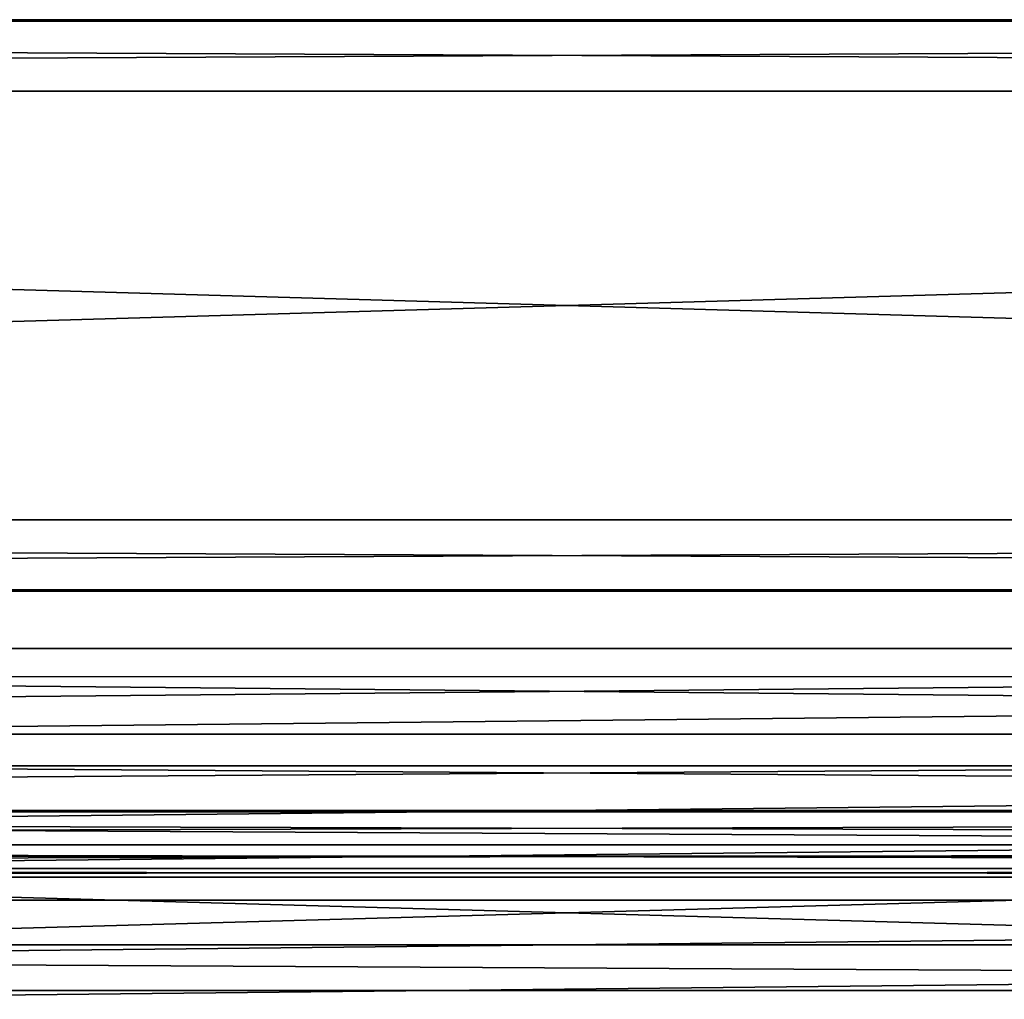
# Model space of a CAD drawing. Header units: millimetres. Extents: x -52 to 52, y -38 to 18.
# Tile 87 of 126: x -4 to 3, y 11 to 18. Entities that reach past the tile are written whole.
import ezdxf

# ---------------------------------------------------------------- set-up
doc = ezdxf.new("R2010")
doc.units = ezdxf.units.MM
doc.header["$LTSCALE"] = 65.185185
for name, color, linetype in [('14', 7, 'CONTINUOUS'), ('17', 7, 'CONTINUOUS'), ('2', 7, 'CONTINUOUS'), ('20', 7, 'CONTINUOUS'), ('23', 7, 'CONTINUOUS'), ('27', 7, 'CONTINUOUS'), ('31', 7, 'CONTINUOUS'), ('38', 7, 'CONTINUOUS'), ('39', 7, 'CONTINUOUS'), ('4', 7, 'CONTINUOUS'), ('524', 7, 'CONTINUOUS'), ('525', 7, 'CONTINUOUS'), ('527', 7, 'CONTINUOUS'), ('529', 7, 'CONTINUOUS'), ('530', 7, 'CONTINUOUS'), ('532', 7, 'CONTINUOUS'), ('534', 7, 'CONTINUOUS'), ('536', 7, 'CONTINUOUS'), ('550', 7, 'CONTINUOUS'), ('551', 7, 'CONTINUOUS'), ('552', 7, 'CONTINUOUS'), ('555', 7, 'CONTINUOUS'), ('556', 7, 'CONTINUOUS'), ('568', 7, 'CONTINUOUS'), ('569', 7, 'CONTINUOUS'), ('570', 7, 'CONTINUOUS'), ('571', 7, 'CONTINUOUS'), ('65', 7, 'CONTINUOUS'), ('69', 7, 'CONTINUOUS'), ('74', 7, 'CONTINUOUS'), ('78', 7, 'CONTINUOUS'), ('95', 7, 'CONTINUOUS'), ('99', 7, 'CONTINUOUS')]:
    doc.layers.add(name, color=color, linetype=linetype)

msp = doc.modelspace()

# ---------------------------------------------------------------- linework, layer by layer
at = {"layer": '14', "linetype": 'Continuous'}
for points in [[(38.25, 13, -26.5875), (-38.25, 13, -26.5875), (38.25, 12.4564, -26.5399), (38.25, 13, -26.5875)], [(-38.25, 13, -26.5875), (-38.25, 12.4564, -26.5399), (38.25, 12.4564, -26.5399), (-38.25, 13, -26.5875)]]:
    msp.add_3dface(points, dxfattribs=at)
at = {"layer": '17', "linetype": 'Continuous'}
for points in [[(-38.25, 13, 26.5875), (38.25, 13, 26.5875), (-38.25, 12.4564, 26.5399), (-38.25, 13, 26.5875)], [(38.25, 13, 26.5875), (38.25, 12.4564, 26.5399), (-38.25, 12.4564, 26.5399), (38.25, 13, 26.5875)]]:
    msp.add_3dface(points, dxfattribs=at)
at = {"layer": '2', "linetype": 'Continuous'}
for points in [[(-44.5, 13, -29), (38.25, 13, -26.5875), (42.634, 13, -26.5), (-44.5, 13, -29)], [(43.5, 13, -27), (-44.5, 13, -29), (43, 13, -26.866), (43.5, 13, -27)], [(43, 13, -26.866), (-44.5, 13, -29), (42.634, 13, -26.5), (43, 13, -26.866)], [(-44.5, 13, 29), (44.5, 13, 29), (-43.5, 13, 27), (-44.5, 13, 29)], [(44.5, 13, -29), (-44.5, 13, -29), (43.5, 13, -27), (44.5, 13, -29)], [(-44.5, 13, -29), (-38.25, 13, -26.5875), (38.25, 13, -26.5875), (-44.5, 13, -29)], [(-43.5, 13, 27), (44.5, 13, 29), (-43, 13, 26.866), (-43.5, 13, 27)], [(-43, 13, 26.866), (44.5, 13, 29), (-42.634, 13, 26.5), (-43, 13, 26.866)], [(44.5, 13, 29), (-38.25, 13, 26.5875), (-42.634, 13, 26.5), (44.5, 13, 29)], [(31.4, 13, -23.4), (-38.25, 13, -24.9125), (-31.4, 13, -23.4), (31.4, 13, -23.4)], [(38.25, 13, -24.9125), (-38.25, 13, -24.9125), (31.4, 13, -23.4), (38.25, 13, -24.9125)], [(-38.25, 13, 26.5875), (44.5, 13, 29), (38.25, 13, 26.5875), (-38.25, 13, 26.5875)], [(-38.25, 13, 24.9125), (38.25, 13, 24.9125), (-31.4, 13, 23.4), (-38.25, 13, 24.9125)], [(38.25, 13, 24.9125), (31.4, 13, 23.4), (-31.4, 13, 23.4), (38.25, 13, 24.9125)]]:
    msp.add_3dface(points, dxfattribs=at)
at = {"layer": '20', "linetype": 'Continuous'}
for points in [[(38.25, 13, 24.9125), (-38.25, 13, 24.9125), (38.25, 12.4564, 24.9601), (38.25, 13, 24.9125)], [(-38.25, 13, 24.9125), (-38.25, 12.4564, 24.9601), (38.25, 12.4564, 24.9601), (-38.25, 13, 24.9125)]]:
    msp.add_3dface(points, dxfattribs=at)
at = {"layer": '23', "linetype": 'Continuous'}
for points in [[(38.25, 13, -24.9125), (38.25, 12.4564, -24.9601), (-38.25, 12.4564, -24.9601), (38.25, 13, -24.9125)], [(-38.25, 13, -24.9125), (38.25, 13, -24.9125), (-38.25, 12.4564, -24.9601), (-38.25, 13, -24.9125)]]:
    msp.add_3dface(points, dxfattribs=at)
at = {"layer": '27', "linetype": 'Continuous'}
for points in [[(44.5, 13, -29), (44.5, 10.5, -28.9127), (-44.5, 10.5, -28.9127), (44.5, 13, -29)], [(-44.5, 13, -29), (44.5, 13, -29), (-44.5, 10.5, -28.9127), (-44.5, 13, -29)]]:
    msp.add_3dface(points, dxfattribs=at)
at = {"layer": '31', "linetype": 'Continuous'}
for points in [[(-44.5, 13, 29), (-44.5, 10.5, 28.9127), (44.5, 10.5, 28.9127), (-44.5, 13, 29)], [(44.5, 13, 29), (-44.5, 13, 29), (44.5, 10.5, 28.9127), (44.5, 13, 29)]]:
    msp.add_3dface(points, dxfattribs=at)
at = {"layer": '38', "linetype": 'Continuous'}
for points in [[(31.4, -2, 21.4), (-31.4, -2, 21.4), (31.4, 13.6, 21.8085), (31.4, -2, 21.4)], [(31.4, 13.6, 21.8085), (-31.4, -2, 21.4), (-31.4, 13.6, 21.8085), (31.4, 13.6, 21.8085)]]:
    msp.add_3dface(points, dxfattribs=at)
at = {"layer": '39', "linetype": 'Continuous'}
for points in [[(-31.4, -2, -21.4), (31.4, -2, -21.4), (-31.4, 13.6, -21.8085), (-31.4, -2, -21.4)], [(-31.4, 13.6, -21.8085), (31.4, -2, -21.4), (31.4, 13.6, -21.8085), (-31.4, 13.6, -21.8085)]]:
    msp.add_3dface(points, dxfattribs=at)
at = {"layer": '4', "linetype": 'Continuous'}
for points in [[(-38.25, 12, 25.4582), (38.25, 12, 26.0418), (38.25, 12, 25.4582), (-38.25, 12, 25.4582)], [(-38.25, 12, 26.0418), (38.25, 12, 26.0418), (-38.25, 12, 25.4582), (-38.25, 12, 26.0418)], [(38.25, 12, -26.0418), (-38.25, 12, -26.0418), (38.25, 12, -25.4582), (38.25, 12, -26.0418)], [(38.25, 12, -25.4582), (-38.25, 12, -26.0418), (-38.25, 12, -25.4582), (38.25, 12, -25.4582)]]:
    msp.add_3dface(points, dxfattribs=at)
at = {"layer": '524', "color": 7, "linetype": 'Continuous'}
for points in [[(10.5957, 14, 35.5834), (-51.7929, 14, 40), (9.9949, 14, 35.4854), (10.5957, 14, 35.5834)], [(-51.7929, 14, 40), (7.5509, 14, 35.5), (9.9949, 14, 35.4854), (-51.7929, 14, 40)], [(7.5509, 14, 35.5), (-51.7929, 14, 40), (6.2585, 14, 35.5), (7.5509, 14, 35.5)], [(5.0149, 14, 35.5), (-51.7929, 14, 40), (4.9927, 14, 35.4211), (5.0149, 14, 35.5)], [(-51.7929, 14, 40), (5.7069, 14, 35.5), (6.2585, 14, 35.5), (-51.7929, 14, 40)], [(5.7069, 14, 35.5), (-51.7929, 14, 40), (5.0149, 14, 35.5), (5.7069, 14, 35.5)], [(-51.7929, 14, 40), (3.8752, 14, 35.5), (4.9927, 14, 35.4211), (-51.7929, 14, 40)], [(3.8752, 14, 35.5), (-51.7929, 14, 40), (3.2626, 14, 35.5), (3.8752, 14, 35.5)], [(2.1859, 14, 35.5), (-51.7929, 14, 40), (0.6798, 14, 35.5), (2.1859, 14, 35.5)], [(-51.7929, 14, -40), (51.7929, 14, -40), (-30, 14, -9), (-51.7929, 14, -40)], [(-51.7929, 14, 40), (2.8657, 14, 35.5), (3.2626, 14, 35.5), (-51.7929, 14, 40)], [(51.7929, 14, 40), (-51.7929, 14, 40), (10.5957, 14, 35.5834), (51.7929, 14, 40)], [(2.8657, 14, 35.5), (-51.7929, 14, 40), (2.1859, 14, 35.5), (2.8657, 14, 35.5)], [(-51.7929, 14, 40), (0.0244, 14, 35.5), (0.6798, 14, 35.5), (-51.7929, 14, 40)], [(-1.4104, 14, 35.5), (-51.7929, 14, 40), (-2.7619, 14, 35.5), (-1.4104, 14, 35.5)], [(-51.7929, 14, 40), (-1.1784, 14, 35.4893), (0.0244, 14, 35.5), (-51.7929, 14, 40)], [(-1.1784, 14, 35.4893), (-51.7929, 14, 40), (-1.4104, 14, 35.5), (-1.1784, 14, 35.4893)], [(-51.7929, 14, 40), (-3.3521, 14, 35.5), (-2.7619, 14, 35.5), (-51.7929, 14, 40)], [(-3.3521, 14, 35.5), (-51.7929, 14, 40), (-3.9362, 14, 35.5), (-3.3521, 14, 35.5)], [(-30, 14, 18.5), (30, 14, 18.5), (-12.0326, 14, 32.5), (-30, 14, 18.5)], [(-30, 14, -9), (51.7929, 14, -40), (30, 14, -9), (-30, 14, -9)], [(-12.0326, 14, 32.5), (30, 14, 18.5), (-11.4057, 14, 32.5), (-12.0326, 14, 32.5)], [(-11.4057, 14, 32.5), (30, 14, 18.5), (-8.7649, 14, 32.5087), (-11.4057, 14, 32.5)], [(-8.7649, 14, 32.5087), (30, 14, 18.5), (-8.1594, 14, 32.4084), (-8.7649, 14, 32.5087)], [(-8.1594, 14, 32.4084), (30, 14, 18.5), (-7.5643, 14, 32.5057), (-8.1594, 14, 32.4084)], [(-7.5643, 14, 32.5057), (30, 14, 18.5), (-7.1699, 14, 32.7519), (-7.5643, 14, 32.5057)], [(-7.1699, 14, 32.7519), (30, 14, 18.5), (-6.2544, 14, 32.5), (-7.1699, 14, 32.7519)], [(-6.2544, 14, 32.5), (30, 14, 18.5), (-5.3426, 14, 32.5), (-6.2544, 14, 32.5)], [(-5.3426, 14, 32.5), (30, 14, 18.5), (-4.2558, 14, 32.5), (-5.3426, 14, 32.5)], [(-4.2558, 14, 32.5), (30, 14, 18.5), (-3.3521, 14, 32.5), (-4.2558, 14, 32.5)], [(-2.7619, 14, 35.5), (-3.3521, 14, 35.5), (-2.7619, 14, 32.5), (-2.7619, 14, 35.5)], [(-3.3521, 14, 35.5), (-3.3521, 14, 32.5), (-2.7619, 14, 32.5), (-3.3521, 14, 35.5)], [(-3.3521, 14, 32.5), (30, 14, 18.5), (-2.7619, 14, 32.5), (-3.3521, 14, 32.5)], [(30, 14, 18.5), (-1.3128, 14, 32.5), (-2.7619, 14, 32.5), (30, 14, 18.5)], [(-2.1635, 14, 33.6825), (-2.1635, 14, 33.021), (-1.5122, 14, 33.021), (-2.1635, 14, 33.6825)], [(-1.4349, 14, 33.6825), (-2.1635, 14, 33.6825), (-1.5122, 14, 33.021), (-1.4349, 14, 33.6825)], [(-1.4369, 14, 34.979), (-2.1635, 14, 34.979), (-1.4267, 14, 34.1791), (-1.4369, 14, 34.979)], [(-2.1635, 14, 34.979), (-2.1635, 14, 34.1791), (-1.4267, 14, 34.1791), (-2.1635, 14, 34.979)], [(-1.3096, 14, 33.0343), (-1.4349, 14, 33.6825), (-1.5122, 14, 33.021), (-1.3096, 14, 33.0343)], [(-1.256, 14, 34.965), (-1.4369, 14, 34.979), (-1.4267, 14, 34.1791), (-1.256, 14, 34.965)], [(-1.246, 14, 33.6613), (-1.4349, 14, 33.6825), (-1.3096, 14, 33.0343), (-1.246, 14, 33.6613)], [(-1.2512, 14, 34.1936), (-1.256, 14, 34.965), (-1.4267, 14, 34.1791), (-1.2512, 14, 34.1936)], [(-1.3128, 14, 32.5), (30, 14, 18.5), (-0.816, 14, 32.5941), (-1.3128, 14, 32.5)], [(-1.1595, 14, 33.0714), (-1.246, 14, 33.6613), (-1.3096, 14, 33.0343), (-1.1595, 14, 33.0714)], [(-1.1316, 14, 34.9261), (-1.256, 14, 34.965), (-1.2512, 14, 34.1936), (-1.1316, 14, 34.9261)], [(-1.1257, 14, 34.2304), (-1.1316, 14, 34.9261), (-1.2512, 14, 34.1936), (-1.1257, 14, 34.2304)], [(-1.1174, 14, 33.6092), (-1.246, 14, 33.6613), (-1.1595, 14, 33.0714), (-1.1174, 14, 33.6092)], [(-1.1784, 14, 35.4893), (-0.9869, 14, 35.4603), (0.0244, 14, 35.5), (-1.1784, 14, 35.4893)], [(-1.0394, 14, 33.1667), (-1.1174, 14, 33.6092), (-1.1595, 14, 33.0714), (-1.0394, 14, 33.1667)], [(-0.9921, 14, 34.7981), (-1.1316, 14, 34.9261), (-1.1257, 14, 34.2304), (-0.9921, 14, 34.7981)], [(-0.9832, 14, 34.3538), (-0.9921, 14, 34.7981), (-1.1257, 14, 34.2304), (-0.9832, 14, 34.3538)], [(-1.032, 14, 33.5185), (-1.1174, 14, 33.6092), (-1.0394, 14, 33.1667), (-1.032, 14, 33.5185)], [(-0.9953, 14, 33.3446), (-1.032, 14, 33.5185), (-1.0394, 14, 33.1667), (-0.9953, 14, 33.3446)], [(-0.9342, 14, 34.5516), (-0.9921, 14, 34.7981), (-0.9832, 14, 34.3538), (-0.9342, 14, 34.5516)], [(-0.9869, 14, 35.4603), (-0.8028, 14, 35.4007), (0.0244, 14, 35.5), (-0.9869, 14, 35.4603)], [(-0.816, 14, 32.5941), (30, 14, 18.5), (-0.5353, 14, 32.8195), (-0.816, 14, 32.5941)], [(-0.8028, 14, 35.4007), (-0.6487, 14, 35.3095), (0.0244, 14, 35.5), (-0.8028, 14, 35.4007)], [(-0.7653, 14, 33.8901), (-0.6266, 14, 33.8046), (-0.556, 14, 34.005), (-0.7653, 14, 33.8901)], [(-0.6487, 14, 35.3095), (-0.5341, 14, 35.2051), (0.0244, 14, 35.5), (-0.6487, 14, 35.3095)], [(-0.6266, 14, 33.8046), (-0.5362, 14, 33.72), (-0.556, 14, 34.005), (-0.6266, 14, 33.8046)], [(-0.556, 14, 34.005), (-0.4365, 14, 33.5401), (-0.4197, 14, 34.155), (-0.556, 14, 34.005)], [(-0.5362, 14, 33.72), (-0.4365, 14, 33.5401), (-0.556, 14, 34.005), (-0.5362, 14, 33.72)], [(-0.5353, 14, 32.8195), (30, 14, 18.5), (-0.4341, 14, 33.0224), (-0.5353, 14, 32.8195)], [(-0.5341, 14, 35.2051), (-0.4344, 14, 35.0733), (0.0244, 14, 35.5), (-0.5341, 14, 35.2051)], [(-0.4365, 14, 33.5401), (-0.3969, 14, 33.2775), (-0.4197, 14, 34.155), (-0.4365, 14, 33.5401)], [(-0.4344, 14, 35.0733), (-0.3353, 14, 34.8503), (0.0244, 14, 35.5), (-0.4344, 14, 35.0733)], [(-0.3969, 14, 33.2775), (-0.4341, 14, 33.0224), (1.095, 14, 32.5), (-0.3969, 14, 33.2775)], [(-0.4341, 14, 33.0224), (30, 14, 18.5), (1.095, 14, 32.5), (-0.4341, 14, 33.0224)], [(-0.4197, 14, 34.155), (-0.3969, 14, 33.2775), (-0.3338, 14, 34.3472), (-0.4197, 14, 34.155)], [(-0.3338, 14, 34.3472), (-0.3969, 14, 33.2775), (1.095, 14, 32.5), (-0.3338, 14, 34.3472)], [(-0.3353, 14, 34.8503), (-0.3012, 14, 34.5943), (0.0244, 14, 35.5), (-0.3353, 14, 34.8503)], [(-0.3012, 14, 34.5943), (-0.3338, 14, 34.3472), (1.095, 14, 32.5), (-0.3012, 14, 34.5943)], [(0.0244, 14, 35.5), (-0.3012, 14, 34.5943), (1.095, 14, 32.5), (0.0244, 14, 35.5)], [(0.8833, 14, 34.8833), (1.9885, 14, 34.8833), (0.6798, 14, 35.5), (0.8833, 14, 34.8833)], [(1.9885, 14, 34.8833), (2.1859, 14, 35.5), (0.6798, 14, 35.5), (1.9885, 14, 34.8833)], [(1.8216, 14, 34.3664), (1.0543, 14, 34.3664), (1.443, 14, 33.1859), (1.8216, 14, 34.3664)], [(1.095, 14, 32.5), (30, 14, 18.5), (1.8053, 14, 32.5), (1.095, 14, 32.5)], [(2.8657, 14, 35.5), (1.8053, 14, 32.5), (3.2626, 14, 32.5), (2.8657, 14, 35.5)], [(1.8053, 14, 32.5), (30, 14, 18.5), (3.2626, 14, 32.5), (1.8053, 14, 32.5)], [(3.2626, 14, 35.5), (2.8657, 14, 35.5), (3.2626, 14, 32.5), (3.2626, 14, 35.5)]]:
    msp.add_3dface(points, dxfattribs=at)
at = {"layer": '525', "color": 8, "linetype": 'Continuous', "true_color": 0x7d7d7d}
for points in [[(-51.7929, 18, -40), (-30, 18, -9), (30, 18, -9), (-51.7929, 18, -40)], [(51.7929, 18, -40), (-51.7929, 18, -40), (30, 18, -9), (51.7929, 18, -40)], [(-51.7929, 18, 40), (51.7929, 18, 40), (-30, 18, 18.5), (-51.7929, 18, 40)], [(-30, 18, 18.5), (51.7929, 18, 40), (30, 18, 18.5), (-30, 18, 18.5)]]:
    msp.add_3dface(points, dxfattribs=at)
at = {"layer": '527', "color": 8, "linetype": 'Continuous', "true_color": 0x7d7d7d}
for points in [[(52, 14.5, 40.5), (-52, 17.5, 40.5), (-52, 14.5, 40.5), (52, 14.5, 40.5)], [(52, 17.5, 40.5), (-52, 17.5, 40.5), (52, 14.5, 40.5), (52, 17.5, 40.5)]]:
    msp.add_3dface(points, dxfattribs=at)
at = {"layer": '529', "color": 8, "linetype": 'Continuous', "true_color": 0x7d7d7d}
for points in [[(-52, 17.5, -40.5), (52, 17.5, -40.5), (-52, 14.5, -40.5), (-52, 17.5, -40.5)], [(-52, 14.5, -40.5), (52, 17.5, -40.5), (52, 14.5, -40.5), (-52, 14.5, -40.5)]]:
    msp.add_3dface(points, dxfattribs=at)
at = {"layer": '530', "color": 8, "linetype": 'Continuous', "true_color": 0x7d7d7d}
for points in [[(-51.7929, 18, 40), (-52, 17.5, 40.5), (52, 17.5, 40.5), (-51.7929, 18, 40)], [(51.7929, 18, 40), (-51.7929, 18, 40), (52, 17.5, 40.5), (51.7929, 18, 40)]]:
    msp.add_3dface(points, dxfattribs=at)
at = {"layer": '532', "color": 8, "linetype": 'Continuous', "true_color": 0x7d7d7d}
for points in [[(-51.7929, 18, -40), (51.7929, 18, -40), (-52, 17.5, -40.5), (-51.7929, 18, -40)], [(51.7929, 18, -40), (52, 17.5, -40.5), (-52, 17.5, -40.5), (51.7929, 18, -40)]]:
    msp.add_3dface(points, dxfattribs=at)
at = {"layer": '534', "color": 8, "linetype": 'Continuous', "true_color": 0x7d7d7d}
for points in [[(-51.7929, 14, 40), (51.7929, 14, 40), (-52, 14.5, 40.5), (-51.7929, 14, 40)], [(51.7929, 14, 40), (52, 14.5, 40.5), (-52, 14.5, 40.5), (51.7929, 14, 40)]]:
    msp.add_3dface(points, dxfattribs=at)
at = {"layer": '536', "color": 7, "linetype": 'Continuous', "true_color": 0xfcffff}
for points in [[(-51.7929, 14, -40), (-52, 14.5, -40.5), (52, 14.5, -40.5), (-51.7929, 14, -40)], [(51.7929, 14, -40), (-51.7929, 14, -40), (52, 14.5, -40.5), (51.7929, 14, -40)]]:
    msp.add_3dface(points, dxfattribs=at)
at = {"layer": '550', "color": 8, "linetype": 'Continuous', "true_color": 0x7d7d7d}
for points in [[(-30, 14.01, -9), (30, 14.01, -9), (-30, 14.01, 18.5), (-30, 14.01, -9)], [(30, 14.01, -9), (30, 14.01, 18.5), (-30, 14.01, 18.5), (30, 14.01, -9)]]:
    msp.add_3dface(points, dxfattribs=at)
at = {"layer": '551', "color": 88, "linetype": 'Continuous', "true_color": 0x111a00}
for points in [[(-3.3521, 14.01, 32.5), (-3.9322, 14.01, 32.9824), (-4.2558, 14.01, 32.5), (-3.3521, 14.01, 32.5)], [(-3.9362, 14.01, 35.5), (-3.9322, 14.01, 32.9824), (-3.3521, 14.01, 32.5), (-3.9362, 14.01, 35.5)], [(-3.3521, 14.01, 35.5), (-3.9362, 14.01, 35.5), (-3.3521, 14.01, 32.5), (-3.3521, 14.01, 35.5)], [(-2.1635, 14.01, 34.1791), (-2.1635, 14.01, 34.979), (-2.7619, 14.01, 35.5), (-2.1635, 14.01, 34.1791)], [(-2.7619, 14.01, 35.5), (-1.4369, 14.01, 34.979), (-1.4104, 14.01, 35.5), (-2.7619, 14.01, 35.5)], [(-2.1635, 14.01, 34.979), (-1.4369, 14.01, 34.979), (-2.7619, 14.01, 35.5), (-2.1635, 14.01, 34.979)], [(-2.7619, 14.01, 32.5), (-2.1635, 14.01, 33.021), (-2.7619, 14.01, 35.5), (-2.7619, 14.01, 32.5)], [(-1.3128, 14.01, 32.5), (-2.1635, 14.01, 33.021), (-2.7619, 14.01, 32.5), (-1.3128, 14.01, 32.5)], [(-2.1635, 14.01, 33.6825), (-2.1635, 14.01, 34.1791), (-2.7619, 14.01, 35.5), (-2.1635, 14.01, 33.6825)], [(-2.1635, 14.01, 33.021), (-2.1635, 14.01, 33.6825), (-2.7619, 14.01, 35.5), (-2.1635, 14.01, 33.021)], [(-1.5122, 14.01, 33.021), (-2.1635, 14.01, 33.021), (-1.3128, 14.01, 32.5), (-1.5122, 14.01, 33.021)], [(-2.1635, 14.01, 33.6825), (-1.4349, 14.01, 33.6825), (-2.1635, 14.01, 34.1791), (-2.1635, 14.01, 33.6825)], [(-1.4349, 14.01, 33.6825), (-1.4267, 14.01, 34.1791), (-2.1635, 14.01, 34.1791), (-1.4349, 14.01, 33.6825)], [(-1.3172, 14.01, 33.0332), (-1.5122, 14.01, 33.021), (-1.3128, 14.01, 32.5), (-1.3172, 14.01, 33.0332)], [(-1.4369, 14.01, 34.979), (-1.2663, 14.01, 34.9668), (-1.4104, 14.01, 35.5), (-1.4369, 14.01, 34.979)], [(-1.4349, 14.01, 33.6825), (-1.2607, 14.01, 33.6648), (-1.4267, 14.01, 34.1791), (-1.4349, 14.01, 33.6825)], [(-1.4267, 14.01, 34.1791), (-1.2607, 14.01, 33.6648), (-1.2574, 14.01, 34.1926), (-1.4267, 14.01, 34.1791)], [(-1.4104, 14.01, 35.5), (-1.2663, 14.01, 34.9668), (-1.179, 14.01, 35.4894), (-1.4104, 14.01, 35.5)], [(-1.1595, 14.01, 33.0714), (-1.3172, 14.01, 33.0332), (-1.3128, 14.01, 32.5), (-1.1595, 14.01, 33.0714)], [(-1.1595, 14.01, 33.0714), (-1.3128, 14.01, 32.5), (-0.8133, 14.01, 32.5954), (-1.1595, 14.01, 33.0714)], [(-1.2663, 14.01, 34.9668), (-1.1316, 14.01, 34.9261), (-1.179, 14.01, 35.4894), (-1.2663, 14.01, 34.9668)], [(-1.2607, 14.01, 33.6648), (-1.1174, 14.01, 33.6092), (-1.2574, 14.01, 34.1926), (-1.2607, 14.01, 33.6648)], [(-1.2574, 14.01, 34.1926), (-1.1174, 14.01, 33.6092), (-1.1257, 14.01, 34.2304), (-1.2574, 14.01, 34.1926)], [(-1.179, 14.01, 35.4894), (-0.9892, 14.01, 34.7933), (-0.9869, 14.01, 35.4603), (-1.179, 14.01, 35.4894)], [(-1.1316, 14.01, 34.9261), (-0.9892, 14.01, 34.7933), (-1.179, 14.01, 35.4894), (-1.1316, 14.01, 34.9261)], [(-1.0404, 14.01, 33.165), (-1.1595, 14.01, 33.0714), (-0.8133, 14.01, 32.5954), (-1.0404, 14.01, 33.165)], [(-1.1174, 14.01, 33.6092), (-1.0307, 14.01, 33.5161), (-1.1257, 14.01, 34.2304), (-1.1174, 14.01, 33.6092)], [(-1.1257, 14.01, 34.2304), (-0.9953, 14.01, 33.3446), (-0.9848, 14.01, 34.3513), (-1.1257, 14.01, 34.2304)], [(-1.0307, 14.01, 33.5161), (-0.9953, 14.01, 33.3446), (-1.1257, 14.01, 34.2304), (-1.0307, 14.01, 33.5161)], [(-0.9953, 14.01, 33.3446), (-1.0404, 14.01, 33.165), (-0.8133, 14.01, 32.5954), (-0.9953, 14.01, 33.3446)], [(-0.9848, 14.01, 34.3513), (-0.9953, 14.01, 33.3446), (-0.8133, 14.01, 32.5954), (-0.9848, 14.01, 34.3513)], [(-0.9892, 14.01, 34.7933), (-0.9342, 14.01, 34.5516), (-0.9869, 14.01, 35.4603), (-0.9892, 14.01, 34.7933)], [(-0.8033, 14.01, 35.4009), (-0.9869, 14.01, 35.4603), (-0.8133, 14.01, 32.5954), (-0.8033, 14.01, 35.4009)], [(-0.9869, 14.01, 35.4603), (-0.9342, 14.01, 34.5516), (-0.8133, 14.01, 32.5954), (-0.9869, 14.01, 35.4603)], [(-0.9342, 14.01, 34.5516), (-0.9848, 14.01, 34.3513), (-0.8133, 14.01, 32.5954), (-0.9342, 14.01, 34.5516)], [(-0.7653, 14.01, 33.8901), (-0.8033, 14.01, 35.4009), (-0.8133, 14.01, 32.5954), (-0.7653, 14.01, 33.8901)], [(-0.5353, 14.01, 32.8195), (-0.7653, 14.01, 33.8901), (-0.8133, 14.01, 32.5954), (-0.5353, 14.01, 32.8195)], [(-0.6487, 14.01, 35.3095), (-0.8033, 14.01, 35.4009), (-0.7653, 14.01, 33.8901), (-0.6487, 14.01, 35.3095)], [(-0.5551, 14.01, 34.0057), (-0.6487, 14.01, 35.3095), (-0.7653, 14.01, 33.8901), (-0.5551, 14.01, 34.0057)], [(-0.6427, 14.01, 33.8165), (-0.7653, 14.01, 33.8901), (-0.5353, 14.01, 32.8195), (-0.6427, 14.01, 33.8165)], [(-0.5342, 14.01, 35.2053), (-0.6487, 14.01, 35.3095), (-0.5551, 14.01, 34.0057), (-0.5342, 14.01, 35.2053)], [(-0.5362, 14.01, 33.72), (-0.6427, 14.01, 33.8165), (-0.5353, 14.01, 32.8195), (-0.5362, 14.01, 33.72)], [(-0.4197, 14.01, 34.155), (-0.5342, 14.01, 35.2053), (-0.5551, 14.01, 34.0057), (-0.4197, 14.01, 34.155)], [(-0.4368, 14.01, 33.541), (-0.5362, 14.01, 33.72), (-0.5353, 14.01, 32.8195), (-0.4368, 14.01, 33.541)], [(-0.4337, 14.01, 33.0238), (-0.4368, 14.01, 33.541), (-0.5353, 14.01, 32.8195), (-0.4337, 14.01, 33.0238)], [(-0.4344, 14.01, 35.0733), (-0.5342, 14.01, 35.2053), (-0.4197, 14.01, 34.155), (-0.4344, 14.01, 35.0733)], [(-0.3969, 14.01, 33.2775), (-0.4368, 14.01, 33.541), (-0.4337, 14.01, 33.0238), (-0.3969, 14.01, 33.2775)], [(-0.3356, 14.01, 34.8516), (-0.4344, 14.01, 35.0733), (-0.4197, 14.01, 34.155), (-0.3356, 14.01, 34.8516)], [(-0.3289, 14.01, 34.3652), (-0.3356, 14.01, 34.8516), (-0.4197, 14.01, 34.155), (-0.3289, 14.01, 34.3652)], [(-0.3012, 14.01, 34.5943), (-0.3356, 14.01, 34.8516), (-0.3289, 14.01, 34.3652), (-0.3012, 14.01, 34.5943)], [(0.6798, 14.01, 35.5), (0.0244, 14.01, 35.5), (1.095, 14.01, 32.5), (0.6798, 14.01, 35.5)], [(0.8833, 14.01, 34.8833), (0.6798, 14.01, 35.5), (1.095, 14.01, 32.5), (0.8833, 14.01, 34.8833)], [(1.0543, 14.01, 34.3664), (0.8833, 14.01, 34.8833), (1.095, 14.01, 32.5), (1.0543, 14.01, 34.3664)], [(0.8833, 14.01, 34.8833), (1.8216, 14.01, 34.3664), (1.9885, 14.01, 34.8833), (0.8833, 14.01, 34.8833)], [(1.0543, 14.01, 34.3664), (1.8216, 14.01, 34.3664), (0.8833, 14.01, 34.8833), (1.0543, 14.01, 34.3664)], [(1.443, 14.01, 33.1859), (1.0543, 14.01, 34.3664), (1.095, 14.01, 32.5), (1.443, 14.01, 33.1859)], [(1.8053, 14.01, 32.5), (1.443, 14.01, 33.1859), (1.095, 14.01, 32.5), (1.8053, 14.01, 32.5)], [(1.8216, 14.01, 34.3664), (1.443, 14.01, 33.1859), (1.8053, 14.01, 32.5), (1.8216, 14.01, 34.3664)], [(2.8657, 14.01, 35.5), (1.8216, 14.01, 34.3664), (1.8053, 14.01, 32.5), (2.8657, 14.01, 35.5)], [(1.9885, 14.01, 34.8833), (1.8216, 14.01, 34.3664), (2.8657, 14.01, 35.5), (1.9885, 14.01, 34.8833)], [(2.1859, 14.01, 35.5), (1.9885, 14.01, 34.8833), (2.8657, 14.01, 35.5), (2.1859, 14.01, 35.5)]]:
    msp.add_3dface(points, dxfattribs=at)
at = {"layer": '552', "color": 8, "linetype": 'Continuous', "true_color": 0x7d7d7d}
for points in [[(30, 17.99, 18.5), (-30, 17.99, -9), (-30, 17.99, 18.5), (30, 17.99, 18.5)], [(30, 17.99, -9), (-30, 17.99, -9), (30, 17.99, 18.5), (30, 17.99, -9)]]:
    msp.add_3dface(points, dxfattribs=at)
at = {"layer": '555', "linetype": 'Continuous'}
for points in [[(-30.3657, 13.6, -18.2983), (-29.8141, 3.0748, -14.8276), (29.0827, 3.0748, -14.8276), (-30.3657, 13.6, -18.2983)], [(29.6343, 13.6, -18.2983), (-30.3657, 13.6, -18.2983), (29.0827, 3.0748, -14.8276), (29.6343, 13.6, -18.2983)]]:
    msp.add_3dface(points, dxfattribs=at)
at = {"layer": '556', "linetype": 'Continuous'}
for points in [[(-30.3226, 12.7778, 16.1942), (-30.3555, 13.4042, 18.0936), (29.624, 13.4042, 18.0936), (-30.3226, 12.7778, 16.1942)], [(29.5912, 12.7778, 16.1942), (-30.3226, 12.7778, 16.1942), (29.624, 13.4042, 18.0936), (29.5912, 12.7778, 16.1942)], [(-30.2734, 11.8383, 13.3451), (-30.3062, 12.4647, 15.2445), (29.5748, 12.4647, 15.2445), (-30.2734, 11.8383, 13.3451)], [(29.542, 11.8383, 13.3451), (-30.2734, 11.8383, 13.3451), (29.5748, 12.4647, 15.2445), (29.542, 11.8383, 13.3451)], [(-30.2242, 10.8988, 10.496), (-30.257, 11.5252, 12.3954), (29.5255, 11.5252, 12.3954), (-30.2242, 10.8988, 10.496)], [(29.4927, 10.8988, 10.496), (-30.2242, 10.8988, 10.496), (29.5255, 11.5252, 12.3954), (29.4927, 10.8988, 10.496)]]:
    msp.add_3dface(points, dxfattribs=at)
at = {"layer": '568', "linetype": 'Continuous'}
for points in [[(-30.2734, 11.8383, 13.3451), (29.542, 11.8383, 13.3451), (-30.2403, 11.2069, 13.0268), (-30.2734, 11.8383, 13.3451)], [(-30.2403, 11.2069, 13.0268), (29.542, 11.8383, 13.3451), (29.5089, 11.2069, 13.0268), (-30.2403, 11.2069, 13.0268)]]:
    msp.add_3dface(points, dxfattribs=at)
at = {"layer": '569', "linetype": 'Continuous'}
for points in [[(29.5255, 11.5252, 12.3954), (-30.257, 11.5252, 12.3954), (29.5089, 11.2069, 13.0268), (29.5255, 11.5252, 12.3954)], [(-30.257, 11.5252, 12.3954), (-30.2403, 11.2069, 13.0268), (29.5089, 11.2069, 13.0268), (-30.257, 11.5252, 12.3954)]]:
    msp.add_3dface(points, dxfattribs=at)
at = {"layer": '570', "linetype": 'Continuous'}
for points in [[(-30.3226, 12.7778, 16.1942), (29.5912, 12.7778, 16.1942), (-30.2895, 12.1464, 15.8759), (-30.3226, 12.7778, 16.1942)], [(-30.2895, 12.1464, 15.8759), (29.5912, 12.7778, 16.1942), (29.5581, 12.1464, 15.8759), (-30.2895, 12.1464, 15.8759)]]:
    msp.add_3dface(points, dxfattribs=at)
at = {"layer": '571', "linetype": 'Continuous'}
for points in [[(-30.3062, 12.4647, 15.2445), (-30.2895, 12.1464, 15.8759), (29.5581, 12.1464, 15.8759), (-30.3062, 12.4647, 15.2445)], [(29.5748, 12.4647, 15.2445), (-30.3062, 12.4647, 15.2445), (29.5581, 12.1464, 15.8759), (29.5748, 12.4647, 15.2445)]]:
    msp.add_3dface(points, dxfattribs=at)
at = {"layer": '65', "linetype": 'Continuous'}
for points in [[(-38.25, 12.2255, 26.4597), (-38.25, 12.4564, 26.5399), (38.25, 12.2255, 26.4597), (-38.25, 12.2255, 26.4597)], [(-38.25, 12.4564, 26.5399), (38.25, 12.4564, 26.5399), (38.25, 12.2255, 26.4597), (-38.25, 12.4564, 26.5399)], [(-38.25, 12.0599, 26.2791), (-38.25, 12.2255, 26.4597), (38.25, 12.0599, 26.2791), (-38.25, 12.0599, 26.2791)], [(38.25, 12.0599, 26.2791), (-38.25, 12.2255, 26.4597), (38.25, 12.2255, 26.4597), (38.25, 12.0599, 26.2791)], [(38.25, 12, 26.0418), (-38.25, 12.0599, 26.2791), (38.25, 12.0599, 26.2791), (38.25, 12, 26.0418)], [(38.25, 12, 26.0418), (-38.25, 12, 26.0418), (-38.25, 12.0599, 26.2791), (38.25, 12, 26.0418)]]:
    msp.add_3dface(points, dxfattribs=at)
at = {"layer": '69', "linetype": 'Continuous'}
for points in [[(38.25, 12.2255, -26.4597), (38.25, 12.4564, -26.5399), (-38.25, 12.2255, -26.4597), (38.25, 12.2255, -26.4597)], [(38.25, 12.4564, -26.5399), (-38.25, 12.4564, -26.5399), (-38.25, 12.2255, -26.4597), (38.25, 12.4564, -26.5399)], [(38.25, 12.0599, -26.2791), (38.25, 12.2255, -26.4597), (-38.25, 12.0599, -26.2791), (38.25, 12.0599, -26.2791)], [(-38.25, 12.0599, -26.2791), (38.25, 12.2255, -26.4597), (-38.25, 12.2255, -26.4597), (-38.25, 12.0599, -26.2791)], [(-38.25, 12, -26.0418), (38.25, 12.0599, -26.2791), (-38.25, 12.0599, -26.2791), (-38.25, 12, -26.0418)], [(-38.25, 12, -26.0418), (38.25, 12, -26.0418), (38.25, 12.0599, -26.2791), (-38.25, 12, -26.0418)]]:
    msp.add_3dface(points, dxfattribs=at)
at = {"layer": '74', "linetype": 'Continuous'}
for points in [[(-38.25, 12.4564, -24.9601), (38.25, 12.4564, -24.9601), (38.25, 12.2252, -25.0404), (-38.25, 12.4564, -24.9601)], [(-38.25, 12.2252, -25.0404), (-38.25, 12.4564, -24.9601), (38.25, 12.2252, -25.0404), (-38.25, 12.2252, -25.0404)], [(-38.25, 12.0598, -25.2211), (-38.25, 12.2252, -25.0404), (38.25, 12.0598, -25.2211), (-38.25, 12.0598, -25.2211)], [(38.25, 12.0598, -25.2211), (-38.25, 12.2252, -25.0404), (38.25, 12.2252, -25.0404), (38.25, 12.0598, -25.2211)], [(38.25, 12, -25.4582), (-38.25, 12.0598, -25.2211), (38.25, 12.0598, -25.2211), (38.25, 12, -25.4582)], [(38.25, 12, -25.4582), (-38.25, 12, -25.4582), (-38.25, 12.0598, -25.2211), (38.25, 12, -25.4582)]]:
    msp.add_3dface(points, dxfattribs=at)
at = {"layer": '78', "linetype": 'Continuous'}
for points in [[(38.25, 12.4564, 24.9601), (-38.25, 12.2252, 25.0404), (38.25, 12.2252, 25.0404), (38.25, 12.4564, 24.9601)], [(38.25, 12.4564, 24.9601), (-38.25, 12.4564, 24.9601), (-38.25, 12.2252, 25.0404), (38.25, 12.4564, 24.9601)], [(-38.25, 12.2252, 25.0404), (-38.25, 12.0598, 25.2211), (38.25, 12.2252, 25.0404), (-38.25, 12.2252, 25.0404)], [(-38.25, 12.0598, 25.2211), (38.25, 12.0598, 25.2211), (38.25, 12.2252, 25.0404), (-38.25, 12.0598, 25.2211)], [(-38.25, 12.0598, 25.2211), (-38.25, 12, 25.4582), (38.25, 12.0598, 25.2211), (-38.25, 12.0598, 25.2211)], [(-38.25, 12, 25.4582), (38.25, 12, 25.4582), (38.25, 12.0598, 25.2211), (-38.25, 12, 25.4582)]]:
    msp.add_3dface(points, dxfattribs=at)
at = {"layer": '95', "linetype": 'Continuous'}
for points in [[(31.4, 13, -23.4), (-31.4, 13, -23.4), (31.4, 13.6, -23.4), (31.4, 13, -23.4)], [(31.4, 13.6, -23.4), (-31.4, 13, -23.4), (-31.4, 13.6, -23.4), (31.4, 13.6, -23.4)]]:
    msp.add_3dface(points, dxfattribs=at)
at = {"layer": '99', "linetype": 'Continuous'}
for points in [[(-31.4, 13, 23.4), (31.4, 13, 23.4), (-31.4, 13.6, 23.4), (-31.4, 13, 23.4)], [(31.4, 13, 23.4), (31.4, 13.6, 23.4), (-31.4, 13.6, 23.4), (31.4, 13, 23.4)]]:
    msp.add_3dface(points, dxfattribs=at)

doc.saveas('drawing.dxf')
